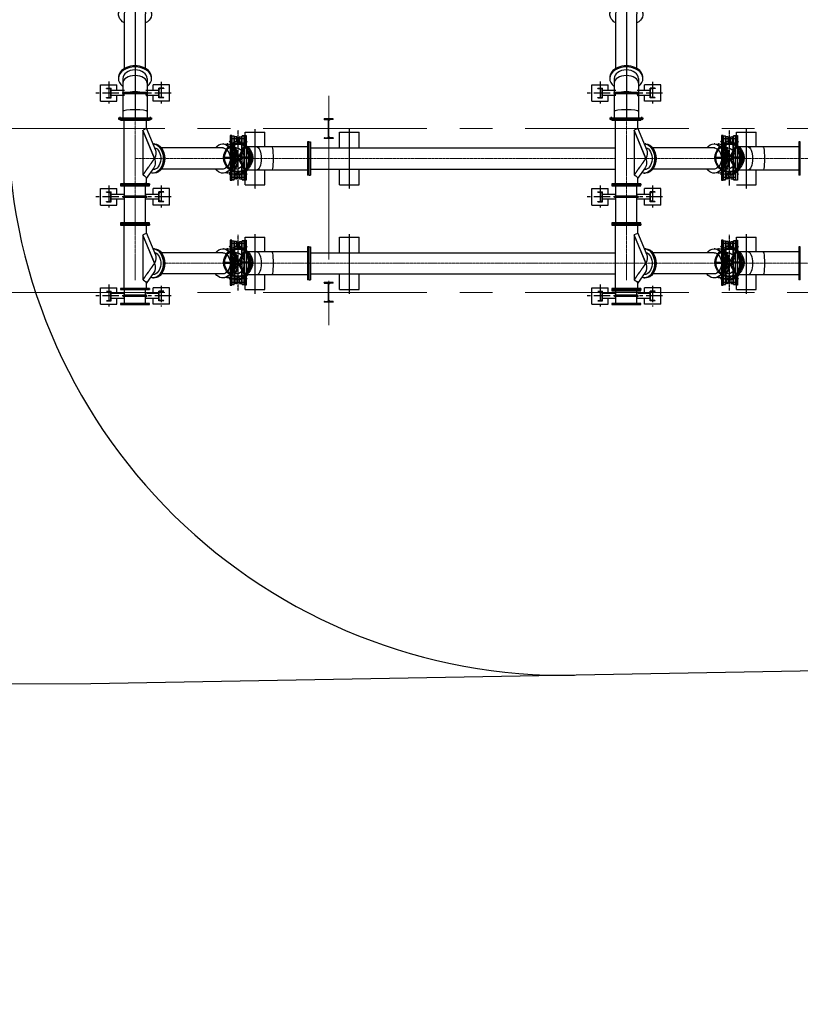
# Model space of a CAD drawing. Header units: inches. Extents: x -4968858 to -265257, y -220693 to 1871410.
# Tile 32 of 225: x -2027479 to -2015563, y 952974 to 968007. Entities that reach past the tile are written whole.
import ezdxf

# ---------------------------------------------------------------- set-up
doc = ezdxf.new("R2010")
doc.units = ezdxf.units.IN
doc.header["$MEASUREMENT"] = 0
for name, pattern in [('CENTER', [2, 1.25, -0.25, 0.25, -0.25]), ('CENTER2', [1.125, 0.75, -0.125, 0.125, -0.125]), ('CL-1', [1.25, 1, -0.125, 0, -0.125]), ('CONTINOUS', [0]), ('XREF1$1$CENTER', [2, 1.25, -0.25, 0.25, -0.25])]:
    doc.linetypes.add(name, pattern=pattern)
for name, color, linetype, lineweight in [('01_ CENTER LINE', 1, 'CENTER2', 0), ('2cen', 1, 'CENTER', 18), ('CENTER', 1, 'CL-1', 13), ('COLUMN', 5, 'Continuous', 25), ('P', 250, 'Continuous', 100)]:
    doc.layers.add(name, color=color, linetype=linetype, lineweight=lineweight)
for name, color, linetype in [('1', 1, 'Continuous'), ('12.BASLPIPE', 96, 'Continuous'), ('4', 6, 'Continuous'), ('7', 1, 'CENTER'), ('CL', 2, 'CENTER2'), ('DWG', 1, 'Continuous'), ('Existing Units', 253, 'Continuous'), ('FUEL OIL TANK rev$0$AUXI STEAM', 40, 'Continuous'), ('HATCH', 9, 'Continuous'), ('PR cols', 7, 'Continuous'), ('PV-5D0', 7, 'Continuous'), ('PV-60A', 7, 'Continuous'), ('XREF1$1$1', 1, 'XREF1$1$CENTER'), ('XREF1$1$BODY', 5, 'Continuous')]:
    doc.layers.add(name, color=color, linetype=linetype)

# ---------------------------------------------------------------- blocks, each defined once
blk = doc.blocks.new('support')
at = {"layer": 'CL', "color": 1, "linetype": 'CENTER', "ltscale": 200}
for p, q in [((-72284, 34153), (-72284, 33821)), ((-71483, 34157), (-71483, 33821)), ((-72436, 33982), (-71272, 33982))]:
    blk.add_line(p, q, dxfattribs=at)
at = {"layer": 'DWG'}
for p, q in [((-72409, 33857), (-72409, 34107)), ((-72409, 34107), (-72159, 34107)), ((-72322, 34056), (-72322, 34057)), ((-72322, 34057), (-72247, 34057)), ((-72317, 34051), (-72261, 34045)), ((-72252, 33928), (-72252, 34035)), ((-72247, 33907), (-72247, 34057)), ((-72247, 34019), (-72046, 34019)), ((-72159, 34019), (-72159, 34107)), ((-72056, 33992), (-71712, 33992)), ((-71722, 34019), (-71521, 34019)), ((-71608, 34019), (-71608, 34107)), ((-71358, 34107), (-71608, 34107)), ((-71521, 33907), (-71521, 34057)), ((-71446, 34057), (-71521, 34057)), ((-71516, 33928), (-71516, 34035)), ((-71450, 34051), (-71507, 34045)), ((-71446, 34056), (-71446, 34057)), ((-71358, 33857), (-71358, 34107)), ((-72409, 33857), (-72159, 33857)), ((-72322, 33908), (-72322, 33907)), ((-72322, 33907), (-72247, 33907)), ((-72317, 33913), (-72261, 33919)), ((-72247, 33944), (-72046, 33944)), ((-72159, 33857), (-72159, 33944)), ((-72056, 33972), (-71712, 33972)), ((-71722, 33944), (-71521, 33944)), ((-71608, 33857), (-71608, 33944)), ((-71358, 33857), (-71608, 33857)), ((-71446, 33907), (-71521, 33907)), ((-71450, 33913), (-71507, 33919)), ((-71446, 33908), (-71446, 33907))]:
    blk.add_line(p, q, dxfattribs=at)
for centre, radius, start, end in [((-72317, 34056), 5, 180, 264), ((-72262, 34035), 10, 0, 84), ((-72056, 33982), 10, 90, 270.1971), ((-71712, 33982), 10, 269.8029, 90), ((-71506, 34035), 10, 96, 180), ((-71451, 34056), 5, 276, 0), ((-72317, 33908), 5, 96, 180), ((-72262, 33928), 10, 276, 0), ((-71506, 33928), 10, 180, 264), ((-71451, 33908), 5, 0, 84)]:
    blk.add_arc(centre, radius, start, end, dxfattribs=at)
blk = doc.blocks.new('A$C73B0327D')
at = {"layer": '1'}
for p, q in [((0, 2035, 0), (0, 2058, 0)), ((505, 2058, 0), (0, 2058, 0)), ((505, 2035, 0), (0, 2035, 0)), ((66, 1558, 0), (66, 2058, 0)), ((439, 1558, 0), (439, 2058, 0)), ((505, 2035, 0), (505, 2058, 0)), ((0, 468, 0), (0, 452, 0)), ((66, 452, 0), (66, -169, 0)), ((439, 452, 0), (439, -169, 0)), ((505, 452, 0), (505, 468, 0)), ((0, -146, 0), (0, -169, 0)), ((0, -146, 0), (505, -146, 0)), ((505, -146, 0), (505, -169, 0)), ((0, -169, 0), (505, -169, 0))]:
    blk.add_line(p, q, dxfattribs=at)
at = {"layer": '1', "extrusion": (0, 0, -1)}
for centre, major_axis, ratio, start_param, end_param in [((252, 1939, 0), (186, 0), 0.131652, 3.141593, 6.283185), ((252, 1710, 0), (186, 0), 0.385986, 3.141593, 6.283185), ((252, 1438, 0), (-253, 0), 0.707107, -0.874751, 4.016343), ((252, 1421, 0), (-252, 0), 0.707107, 0.04556, 3.096032), ((252, 1505, 0), (-187, 0), 0.614014, 0.987766, 2.153826)]:
    blk.add_ellipse(centre, major_axis=major_axis, ratio=ratio, start_param=start_param, end_param=end_param, dxfattribs=at)
at = {"layer": '1'}
for centre, major_axis, ratio, start_param, end_param in [((252, 452, 0), (-253, 0), 0.707107, 2.401808, 7.02297), ((252, 468, 0), (-253, 0), 0.707107, 3.096032, 6.328746), ((252, 452, 0), (-186, 0), 0.707107, 3.141593, 6.283185), ((252, 384, 0), (-186, 0), 0.614014, 3.141593, 6.283185), ((252, 179, 0), (-186, 0), 0.385986, 3.141593, 6.283185), ((252, -50, 0), (-186, 0), 0.131652, 3.141593, 6.283185)]:
    blk.add_ellipse(centre, major_axis=major_axis, ratio=ratio, start_param=start_param, end_param=end_param, dxfattribs=at)
at = {"layer": '12.BASLPIPE'}
for p, q in [((91, 605, 0), (91, 1438, 0)), ((414, 605, 0), (414, 1438, 0))]:
    blk.add_line(p, q, dxfattribs=at)
blk.add_open_spline([(91, 1438, 0), (91, 1443, 0), (91, 1448, 0), (93, 1458, 0), (95, 1463, 0), (100, 1473, 0), (103, 1478, 0), (110, 1488, 0), (114, 1493, 0), (123, 1502, 0), (129, 1506, 0), (140, 1515, 0), (147, 1519, 0), (160, 1526, 0), (168, 1529, 0), (183, 1535, 0), (191, 1537, 0), (208, 1541, 0), (216, 1542, 0), (234, 1544, 0), (243, 1545, 0), (260, 1545, 0), (269, 1544, 0), (287, 1543, 0), (295, 1541, 0), (312, 1537, 0), (320, 1535, 0), (335, 1530, 0), (343, 1527, 0), (357, 1520, 0), (363, 1516, 0), (375, 1507, 0), (380, 1503, 0), (390, 1494, 0), (394, 1489, 0), (402, 1479, 0), (405, 1474, 0), (409, 1464, 0), (411, 1459, 0), (414, 1449, 0), (414, 1444, 0), (414, 1438, 0), (414, 1438, 0), (414, 1438, 0)], degree=3, knots=[0, 0, 0, 0, 0.156458, 0.156458, 0.312915, 0.312915, 0.469373, 0.469373, 0.625831, 0.625831, 0.782288, 0.782288, 0.938746, 0.938746, 1.095204, 1.095204, 1.251661, 1.251661, 1.408119, 1.408119, 1.564577, 1.564577, 1.721034, 1.721034, 1.877492, 1.877492, 2.03395, 2.03395, 2.190407, 2.190407, 2.346865, 2.346865, 2.503323, 2.503323, 2.65978, 2.65978, 2.816238, 2.816238, 2.972696, 2.972696, 3.129153, 3.129153, 3.141593, 3.141593, 3.141593, 3.141593], dxfattribs=at)
at = {"layer": '7'}
for p, q in [((22, 2024, 0), (22, 2070, 0)), ((482, 2024, 0), (482, 2070, 0)), ((252, 1877, 0), (252, -169, 0)), ((22, -134, 0), (22, -181, 0)), ((482, -134, 0), (482, -181, 0))]:
    blk.add_line(p, q, dxfattribs=at)
blk = doc.blocks.new('KGV_PLAN')
at = {"layer": '1', "linetype": 'Continuous'}
for p, q in [((-5, 132), (-5, 34)), ((5, 132), (5, 34)), ((-117, 62), (-32, 12)), ((-112, 70), (-27, 21)), ((112, 70), (27, 21)), ((117, 62), (32, 12)), ((-117, -62), (-32, -12)), ((-112, -70), (-27, -21)), ((-5, -132), (-5, -34)), ((5, -132), (5, -34)), ((112, -70), (27, -21)), ((117, -62), (32, -12))]:
    blk.add_line(p, q, dxfattribs=at)
at = {"layer": '1'}
for p, q in [((223, 61, 0), (-223, 61, 0)), ((-223, 61, 0), (-223, 41, 0)), ((223, 61, 0), (-223, 61, 0)), ((-223, 41, 0), (-223, 61, 0)), ((223, 41, 0), (-223, 41, 0)), ((223, 41, 0), (-223, 41, 0)), ((223, 61, 0), (223, 41, 0)), ((223, 41, 0), (223, 61, 0)), ((223, -41, 0), (-223, -41, 0)), ((223, -41, 0), (-223, -41, 0)), ((-223, -61, 0), (-223, -41, 0)), ((223, -61, 0), (-223, -61, 0)), ((223, -61, 0), (-223, -61, 0)), ((223, -61, 0), (223, -41, 0)), ((223, -41, 0), (223, -61, 0))]:
    blk.add_line(p, q, dxfattribs=at)
at = {"layer": '1', "linetype": 'Continuous'}
for radius in [148, 138, 30, 20]:
    blk.add_circle((0, 0), radius, dxfattribs=at)
for centre, start, end in [((-10, 132), 0, 94.3283), ((10, 132), 85.6717, 180), ((-119, 57), 60, 154.3283), ((-109, 75), 145.6717, 240), ((-34, 8), 346.6015, 60), ((-24, 25), 240, 313.3985), ((-10, 34), 286.6015, 0), ((10, 34), 180, 253.3985), ((24, 25), 226.6015, 300), ((34, 8), 120, 193.3985), ((109, 75), 300, 34.3283), ((119, 57), 25.6717, 120), ((-119, -57), 205.6717, 300), ((-109, -75), 120, 214.3283), ((-34, -8), 300, 13.3985), ((-24, -25), 46.6015, 120), ((-10, -34), 0, 73.3985), ((10, -34), 106.6015, 180), ((24, -25), 60, 133.3985), ((34, -8), 166.6015, 240), ((109, -75), 325.6717, 60), ((119, -57), 240, 334.3283), ((-10, -132), 265.6717, 0), ((10, -132), 180, 274.3283)]:
    blk.add_arc(centre, 5, start, end, dxfattribs=at)
at = {"layer": 'XREF1$1$1'}
for p, q in [((283, 0, 0), (-283, 0, 0)), ((-198, -53, 0), (-198, 50, 0)), ((198, -53, 0), (198, 50, 0))]:
    blk.add_line(p, q, dxfattribs=at)
at = {"layer": 'XREF1$1$BODY'}
for p, q in [((-214, 17, 0), (-214, 32, 0)), ((-163, 35, 0), (-210, 35, 0)), ((-163, 35, 0), (-210, 35, 0)), ((-163, 13, 0), (-210, 13, 0)), ((0, 38, 0), (-163, 38, 0)), ((-163, 13, 0), (-163, 38, 0)), ((-163, 13, 0), (-150, 10, 0)), ((-145, -3, 0), (-145, 3, 0)), ((0, 38, 0), (127, 38, 0)), ((75, 38, 0), (37, 38, 0)), ((200, 38, 0), (73, 38, 0)), ((145, -3, 0), (145, 3, 0)), ((163, 13, 0), (150, 10, 0)), ((162, 38, 0), (163, 38, 0)), ((163, 13, 0), (163, 38, 0)), ((163, 35, 0), (210, 35, 0)), ((163, 35, 0), (163, 35, 0)), ((163, 13, 0), (210, 13, 0)), ((214, 17, 0), (214, 32, 0)), ((-214, -17, 0), (-214, -32, 0)), ((-163, -13, 0), (-210, -13, 0)), ((-163, -35, 0), (-210, -35, 0)), ((-163, -13, 0), (-150, -10, 0)), ((-163, -13, 0), (-163, -38, 0)), ((-163, -38, 0), (127, -38, 0)), ((75, -38, 0), (37, -38, 0)), ((200, -38, 0), (73, -38, 0)), ((125, -38, 0), (163, -38, 0)), ((163, -13, 0), (150, -10, 0)), ((163, -13, 0), (210, -13, 0)), ((163, -13, 0), (163, -38, 0)), ((163, -35, 0), (210, -35, 0)), ((214, -17, 0), (214, -32, 0))]:
    blk.add_line(p, q, dxfattribs=at)
for centre, radius, start, end in [((-210, 32, 0), 3.5, 90, 180), ((-210, 17, 0), 3.5, 180, 270), ((-152, 3, 0), 7.01, 0, 75), ((152, 3, 0), 7.01, 105, 180), ((210, 32, 0), 3.5, 0, 90), ((210, 17, 0), 3.5, 270, 0), ((-210, -17, 0), 3.5, 90, 180), ((-210, -32, 0), 3.5, 180, 270), ((-152, -3, 0), 7.01, 285, 0), ((152, -3, 0), 7.01, 180, 255), ((210, -17, 0), 3.5, 0, 90), ((210, -32, 0), 3.5, 270, 0)]:
    blk.add_arc(centre, radius, start, end, dxfattribs=at)
blk = doc.blocks.new('A$C1F1B71E3')
for points in [[(45957.6, 6567.3), (45957.6, 6552.3), (45942.6, 6552.3)], [(46197.6, 6567.3), (46197.6, 6552.3), (46212.6, 6552.3)], [(53457.6, 6567.3), (53457.6, 6552.3), (53442.6, 6552.3)], [(53697.6, 6567.3), (53697.6, 6552.3), (53712.6, 6552.3)], [(45957.6, 6051.6), (45957.6, 6066.6), (45942.6, 6066.6)], [(46197.6, 6051.6), (46197.6, 6066.6), (46212.6, 6066.6)], [(53457.6, 6051.6), (53457.6, 6066.6), (53442.6, 6066.6)], [(53697.6, 6051.6), (53697.6, 6066.6), (53712.6, 6066.6)], [(45957.6, 4967.3), (45957.6, 4952.3), (45942.6, 4952.3)], [(46197.6, 4967.3), (46197.6, 4952.3), (46212.6, 4952.3)], [(53457.6, 4967.3), (53457.6, 4952.3), (53442.6, 4952.3)], [(53697.6, 4967.3), (53697.6, 4952.3), (53712.6, 4952.3)], [(45957.6, 4451.6), (45957.6, 4466.6), (45942.6, 4466.6)], [(46197.6, 4451.6), (46197.6, 4466.6), (46212.6, 4466.6)], [(53457.6, 4451.6), (53457.6, 4466.6), (53442.6, 4466.6)], [(53697.6, 4451.6), (53697.6, 4466.6), (53712.6, 4466.6)]]:
    blk.add_hatch(color=256).paths.add_polyline_path(points)
for p, q in [((45942.6, 6552.3), (45957.6, 6567.3)), ((45957.6, 6552.3), (45942.6, 6552.3)), ((46212.6, 6552.3), (46197.6, 6567.3)), ((46197.6, 6552.3), (46212.6, 6552.3)), ((53442.6, 6552.3), (53457.6, 6567.3)), ((53457.6, 6552.3), (53442.6, 6552.3)), ((53712.6, 6552.3), (53697.6, 6567.3)), ((53697.6, 6552.3), (53712.6, 6552.3)), ((45957.6, 6066.6), (45942.6, 6066.6)), ((45942.6, 6066.6), (45957.6, 6051.6)), ((46197.6, 6066.6), (46212.6, 6066.6)), ((46212.6, 6066.6), (46197.6, 6051.6)), ((53457.6, 6066.6), (53442.6, 6066.6)), ((53442.6, 6066.6), (53457.6, 6051.6)), ((53697.6, 6066.6), (53712.6, 6066.6)), ((53712.6, 6066.6), (53697.6, 6051.6)), ((45942.6, 4952.3), (45957.6, 4967.3)), ((46212.6, 4952.3), (46197.6, 4967.3)), ((53442.6, 4952.3), (53457.6, 4967.3)), ((53712.6, 4952.3), (53697.6, 4967.3)), ((45957.6, 4952.3), (45942.6, 4952.3)), ((46197.6, 4952.3), (46212.6, 4952.3)), ((53457.6, 4952.3), (53442.6, 4952.3)), ((53697.6, 4952.3), (53712.6, 4952.3)), ((45957.6, 4466.6), (45942.6, 4466.6)), ((45942.6, 4466.6), (45957.6, 4451.6)), ((46197.6, 4466.6), (46212.6, 4466.6)), ((46212.6, 4466.6), (46197.6, 4451.6)), ((53457.6, 4466.6), (53442.6, 4466.6)), ((53442.6, 4466.6), (53457.6, 4451.6)), ((53697.6, 4466.6), (53712.6, 4466.6)), ((53712.6, 4466.6), (53697.6, 4451.6))]:
    blk.add_line(p, q)
at = {"layer": '01_ CENTER LINE', "ltscale": 25}
for p, q in [((44499.7, 6298.5), (51828.2, 6298.5)), ((51999.8, 6298.5), (66188.9, 6298.5)), ((44956.6, 4698.5), (66063.6, 4698.5))]:
    blk.add_line(p, q, dxfattribs=at)
at = {"layer": '1'}
for p, q in [((45920.5, 6521), (45909.9, 6521)), ((46052.7, 6551), (46069, 6551)), ((46087.3, 6551), (46071.1, 6551)), ((46360.1, 6476.3), (46214.1, 6476.3)), ((46589, 6476.3), (46360.1, 6476.3)), ((47134.5, 6476.3), (46589, 6476.3)), ((47134.5, 6551), (47134.5, 6046)), ((47157.5, 6551), (47134.5, 6551)), ((47157.5, 6046), (47157.5, 6551)), ((53420.5, 6521), (53409.9, 6521)), ((53552.7, 6551), (53569, 6551)), ((53587.3, 6551), (53571.1, 6551)), ((53860.1, 6476.3), (53714.1, 6476.3)), ((54089, 6476.3), (53860.1, 6476.3)), ((54634.5, 6476.3), (54089, 6476.3)), ((54634.5, 6551), (54634.5, 6046)), ((54657.5, 6551), (54634.5, 6551)), ((54657.5, 6046), (54657.5, 6551)), ((46052.7, 6460.4), (46028.3, 6460.4)), ((53552.7, 6460.4), (53528.3, 6460.4)), ((45920.5, 6076), (45909.9, 6076)), ((46052.7, 6136.5), (46028.3, 6136.5)), ((46360.1, 6120.7), (46214.1, 6120.7)), ((46589, 6120.7), (46360.1, 6120.7)), ((47134.5, 6120.7), (46589, 6120.7)), ((47157.5, 6046), (47134.5, 6046)), ((53420.5, 6076), (53409.9, 6076)), ((53552.7, 6136.5), (53528.3, 6136.5)), ((53860.1, 6120.7), (53714.1, 6120.7)), ((54089, 6120.7), (53860.1, 6120.7)), ((54634.5, 6120.7), (54089, 6120.7)), ((54657.5, 6046), (54634.5, 6046)), ((45920.5, 4921), (45909.9, 4921)), ((46052.7, 4860.4), (46028.3, 4860.4)), ((46052.7, 4951), (46069, 4951)), ((46087.3, 4951), (46071.1, 4951)), ((46360.1, 4876.3), (46214.1, 4876.3)), ((46589, 4876.3), (46360.1, 4876.3)), ((47134.5, 4876.3), (46589, 4876.3)), ((47134.5, 4951), (47134.5, 4446)), ((47157.5, 4951), (47134.5, 4951)), ((47157.5, 4446), (47157.5, 4951)), ((53420.5, 4921), (53409.9, 4921)), ((53552.7, 4860.4), (53528.3, 4860.4)), ((53552.7, 4951), (53569, 4951)), ((53587.3, 4951), (53571.1, 4951)), ((53860.1, 4876.3), (53714.1, 4876.3)), ((54089, 4876.3), (53860.1, 4876.3)), ((54634.5, 4876.3), (54089, 4876.3)), ((54634.5, 4951), (54634.5, 4446)), ((54657.5, 4951), (54634.5, 4951)), ((54657.5, 4446), (54657.5, 4951)), ((46052.7, 4536.5), (46028.3, 4536.5)), ((46360.1, 4520.7), (46214.1, 4520.7)), ((46589, 4520.7), (46360.1, 4520.7)), ((47134.5, 4520.7), (46589, 4520.7)), ((53552.7, 4536.5), (53528.3, 4536.5)), ((53860.1, 4520.7), (53714.1, 4520.7)), ((54089, 4520.7), (53860.1, 4520.7)), ((54634.5, 4520.7), (54089, 4520.7)), ((45920.5, 4476), (45909.9, 4476)), ((47157.5, 4446), (47134.5, 4446)), ((53420.5, 4476), (53409.9, 4476)), ((54657.5, 4446), (54634.5, 4446))]:
    blk.add_line(p, q, dxfattribs=at)
at = {"layer": '1', "extrusion": (0, 0, -1)}
for centre, major_axis, ratio, start_param, end_param in [((45909.9, 6298.5), (0, 222.5), 0.7071068, 6.0978566, 6.2831853), ((45909.9, 6298.5), (0, 222.5), 0.7071068, 0, 3.3269214), ((45920.5, 6298.5), (0, 222.5), 0.7071068, 0, 3.1415927), ((46052.7, 6298.5), (0, 252.5), 0.7071068, 5.7349354, 6.2831853), ((46052.7, 6298.5), (0, 252.5), 0.7071068, 0, 3.6898426), ((46069, 6298.5), (0, 252.5), 0.7071068, 0, 3.1415927), ((46071.1, 6298.5), (0, -252.5), 0.7071068, 3.135652, 6.2831853), ((46087.3, 6298.5), (0, -252.5), 0.7071068, 3.1415927, 6.2831853), ((46360.1, 6298.5), (0, -177.8), 0.3859856, 3.1415927, 6.2831853), ((46589, 6298.5), (0, 177.8), 0.1316525, 0, 3.1415927), ((53409.9, 6298.5), (0, 222.5), 0.7071068, 6.0978566, 6.2831853), ((53409.9, 6298.5), (0, 222.5), 0.7071068, 0, 3.3269214), ((53420.5, 6298.5), (0, 222.5), 0.7071068, 0, 3.1415927), ((53552.7, 6298.5), (0, 252.5), 0.7071068, 5.7349354, 6.2831853), ((53552.7, 6298.5), (0, 252.5), 0.7071068, 0, 3.6898426), ((53569, 6298.5), (0, 252.5), 0.7071068, 0, 3.1415927), ((53571.1, 6298.5), (0, -252.5), 0.7071068, 3.135652, 6.2831853), ((53587.3, 6298.5), (0, -252.5), 0.7071068, 3.1415927, 6.2831853), ((53860.1, 6298.5), (0, -177.8), 0.3859856, 3.1415927, 6.2831853), ((54089, 6298.5), (0, 177.8), 0.1316525, 0, 3.1415927), ((46052.7, 6298.5), (0, -161.9), 0.7071068, 3.1415927, 6.2831853), ((53552.7, 6298.5), (0, -161.9), 0.7071068, 3.1415927, 6.2831853), ((45909.9, 4698.5), (0, 222.5), 0.7071068, 6.0978566, 6.2831853), ((45909.9, 4698.5), (0, 222.5), 0.7071068, 0, 3.3269214), ((45920.5, 4698.5), (0, 222.5), 0.7071068, 0, 3.1415927), ((46052.7, 4698.5), (0, 252.5), 0.7071068, 5.7349354, 6.2831853), ((46052.7, 4698.5), (0, 252.5), 0.7071068, 0, 3.6898426), ((46052.7, 4698.5), (0, -161.9), 0.7071068, 3.1415927, 6.2831853), ((46069, 4698.5), (0, 252.5), 0.7071068, 0, 3.1415927), ((46071.1, 4698.5), (0, -252.5), 0.7071068, 3.135652, 6.2831853), ((46087.3, 4698.5), (0, -252.5), 0.7071068, 3.1415927, 6.2831853), ((46360.1, 4698.5), (0, -177.8), 0.3859856, 3.1415927, 6.2831853), ((46589, 4698.5), (0, 177.8), 0.1316525, 0, 3.1415927), ((53409.9, 4698.5), (0, 222.5), 0.7071068, 6.0978566, 6.2831853), ((53409.9, 4698.5), (0, 222.5), 0.7071068, 0, 3.3269214), ((53420.5, 4698.5), (0, 222.5), 0.7071068, 0, 3.1415927), ((53552.7, 4698.5), (0, 252.5), 0.7071068, 5.7349354, 6.2831853), ((53552.7, 4698.5), (0, 252.5), 0.7071068, 0, 3.6898426), ((53552.7, 4698.5), (0, -161.9), 0.7071068, 3.1415927, 6.2831853), ((53569, 4698.5), (0, 252.5), 0.7071068, 0, 3.1415927), ((53571.1, 4698.5), (0, -252.5), 0.7071068, 3.135652, 6.2831853), ((53587.3, 4698.5), (0, -252.5), 0.7071068, 3.1415927, 6.2831853), ((53860.1, 4698.5), (0, -177.8), 0.3859856, 3.1415927, 6.2831853), ((54089, 4698.5), (0, 177.8), 0.1316525, 0, 3.1415927)]:
    blk.add_ellipse(centre, major_axis=major_axis, ratio=ratio, start_param=start_param, end_param=end_param, dxfattribs=at)
at = {"layer": '12.BASLPIPE'}
for p, q in [((45851.9, 6521), (45841.3, 6521)), ((47160.5, 6046), (47160.5, 6551)), ((47160.5, 6551), (47183.5, 6551)), ((47183.5, 6551), (47183.5, 6046)), ((53351.9, 6521), (53341.3, 6521)), ((45851.9, 6460.4), (44907.1, 6460.4)), ((47183.5, 6460.4), (51828.2, 6460.4)), ((53351.9, 6460.4), (52407.1, 6460.4)), ((45851.9, 6136.5), (44907.1, 6136.5)), ((45851.9, 6076), (45841.3, 6076)), ((47160.5, 6046), (47183.5, 6046)), ((47183.5, 6136.5), (51828.2, 6136.5)), ((53351.9, 6136.5), (52407.1, 6136.5)), ((53351.9, 6076), (53341.3, 6076)), ((44341.7, 5316.5), (44341.7, 5925.5)), ((44665.6, 5316.5), (44665.6, 5925.5)), ((51841.7, 5316.5), (51841.7, 5895.5)), ((52165.6, 5316.5), (52165.6, 5895.5)), ((45841.3, 4860.4), (44907.1, 4860.4)), ((45851.9, 4921), (45841.3, 4921)), ((47160.5, 4446), (47160.5, 4951)), ((47160.5, 4951), (47183.5, 4951)), ((47183.5, 4951), (47183.5, 4446)), ((47183.5, 4860.4), (51832.2, 4860.4)), ((53341.3, 4860.4), (52407.1, 4860.4)), ((53351.9, 4921), (53341.3, 4921)), ((45841.3, 4536.5), (44907.1, 4536.5)), ((47183.5, 4536.5), (51832.2, 4536.5)), ((53341.3, 4536.5), (52407.1, 4536.5)), ((45851.9, 4476), (45841.3, 4476)), ((47160.5, 4446), (47183.5, 4446)), ((53351.9, 4476), (53341.3, 4476)), ((44341.7, 4083.3), (44341.7, 4298.5)), ((44665.6, 4083.3), (44665.6, 4298.5)), ((51841.7, 4083.3), (51841.7, 4298.5)), ((52165.6, 4083.3), (52165.6, 4298.5))]:
    blk.add_line(p, q, dxfattribs=at)
for points in [[(45957.6, 6652.4), (45957.6, 5966.6), (45981.6, 5966.6), (45981.6, 6652.4)], [(46197.6, 6652.4), (46197.6, 5966.6), (46173.6, 5966.6), (46173.6, 6652.4)], [(53457.6, 6652.4), (53457.6, 5966.6), (53481.6, 5966.6), (53481.6, 6652.4)], [(53697.6, 6652.4), (53697.6, 5966.6), (53673.6, 5966.6), (53673.6, 6652.4)], [(44281.2, 5880.5), (44726.2, 5880.5), (44726.2, 5895.5), (44281.2, 5895.5)], [(51781.2, 5880.5), (52226.2, 5880.5), (52226.2, 5895.5), (51781.2, 5895.5)], [(44281.2, 5301.5), (44726.2, 5301.5), (44726.2, 5316.5), (44281.2, 5316.5)], [(51781.2, 5301.5), (52226.2, 5301.5), (52226.2, 5316.5), (51781.2, 5316.5)], [(45957.6, 5052.4), (45957.6, 4366.6), (45981.6, 4366.6), (45981.6, 5052.4)], [(46197.6, 5052.4), (46197.6, 4366.6), (46173.6, 4366.6), (46173.6, 5052.4)], [(53457.6, 5052.4), (53457.6, 4366.6), (53481.6, 4366.6), (53481.6, 5052.4)], [(53697.6, 5052.4), (53697.6, 4366.6), (53673.6, 4366.6), (53673.6, 5052.4)], [(51781.2, 4280.5), (52226.2, 4280.5), (52226.2, 4295.5), (51781.2, 4295.5)], [(44281.2, 4068.3), (44726.2, 4068.3), (44726.2, 4083.3), (44281.2, 4083.3)], [(51781.2, 4068.3), (52226.2, 4068.3), (52226.2, 4083.3), (51781.2, 4083.3)]]:
    blk.add_lwpolyline(points, close=True, dxfattribs=at)
at = {"layer": '12.BASLPIPE', "extrusion": (0, 0, -1)}
for centre, major_axis, start_param, end_param in [((44788.6, 6298.5), (0, -222.5), 3.1415927, 6.2899269), ((44799.2, 6298.5), (0, -222.5), 3.1415927, 6.2831853), ((45841.3, 6298.5), (0, 222.5), 5.5275925, 6.2831853), ((45841.3, 6298.5), (0, 222.5), 0, 3.8971855), ((45851.9, 6298.5), (0, 222.5), 0, 3.1415927), ((52288.6, 6298.5), (0, -222.5), 3.1415927, 6.2899269), ((52299.2, 6298.5), (0, -222.5), 3.1415927, 6.2831853), ((53341.3, 6298.5), (0, 222.5), 5.5275925, 6.2831853), ((53341.3, 6298.5), (0, 222.5), 0, 3.8971855), ((53351.9, 6298.5), (0, 222.5), 0, 3.1415927), ((45841.3, 6298.5), (0, -161.9), 3.1415927, 6.2831853), ((53341.3, 6298.5), (0, -161.9), 3.1415927, 6.2831853), ((44788.6, 4698.5), (0, -222.5), 3.1415927, 6.2899269), ((44799.2, 4698.5), (0, -222.5), 3.1415927, 6.2831853), ((45841.3, 4698.5), (0, 222.5), 5.5275925, 6.2831853), ((45841.3, 4698.5), (0, 222.5), 0, 3.8971855), ((45841.3, 4698.5), (0, -161.9), 3.1415927, 6.2831853), ((45851.9, 4698.5), (0, 222.5), 0, 3.1415927), ((52288.6, 4698.5), (0, -222.5), 3.1415927, 6.2899269), ((52299.2, 4698.5), (0, -222.5), 3.1415927, 6.2831853), ((53341.3, 4698.5), (0, 222.5), 5.5275925, 6.2831853), ((53341.3, 4698.5), (0, 222.5), 0, 3.8971855), ((53341.3, 4698.5), (0, -161.9), 3.1415927, 6.2831853), ((53351.9, 4698.5), (0, 222.5), 0, 3.1415927)]:
    blk.add_ellipse(centre, major_axis=major_axis, ratio=0.7071068, start_param=start_param, end_param=end_param, dxfattribs=at)
at = {"layer": '4'}
for p, q in [((46184.7, 6698.5), (46484.7, 6698.5)), ((46184.7, 6510.2), (46184.7, 6698.5)), ((46484.7, 6476.3), (46484.7, 6698.5)), ((47624.7, 6698.5), (47924.7, 6698.5)), ((47624.7, 6460.4), (47624.7, 6698.5)), ((47924.7, 6460.4), (47924.7, 6698.5)), ((53684.7, 6698.5), (53984.7, 6698.5)), ((53684.7, 6510.2), (53684.7, 6698.5)), ((53984.7, 6476.3), (53984.7, 6698.5)), ((46184.7, 5898.5), (46184.7, 6086.8)), ((46484.7, 5898.5), (46484.7, 6120.7)), ((47624.7, 5898.5), (47624.7, 6136.5)), ((47924.7, 5898.5), (47924.7, 6136.5)), ((53984.7, 5898.5), (53984.7, 6120.7)), ((46184.7, 5898.5), (46484.7, 5898.5)), ((47624.7, 5898.5), (47924.7, 5898.5)), ((53684.7, 5898.5), (53984.7, 5898.5)), ((46184.7, 5098.5), (46484.7, 5098.5)), ((46184.7, 4910.2), (46184.7, 5098.5)), ((46484.7, 4876.3), (46484.7, 5098.5)), ((47624.7, 5098.5), (47924.7, 5098.5)), ((47624.7, 4860.4), (47624.7, 5098.5)), ((47924.7, 4860.4), (47924.7, 5098.5)), ((53684.7, 5098.5), (53984.7, 5098.5)), ((53684.7, 4910.2), (53684.7, 5098.5)), ((53984.7, 4876.3), (53984.7, 5098.5)), ((46484.7, 4298.5), (46484.7, 4520.7)), ((47624.7, 4298.5), (47624.7, 4536.5)), ((47924.7, 4298.5), (47924.7, 4536.5)), ((53984.7, 4298.5), (53984.7, 4520.7)), ((46184.7, 4298.5), (46184.7, 4486.8)), ((53684.7, 4298.5), (53684.7, 4486.8)), ((46184.7, 4298.5), (46484.7, 4298.5)), ((47624.7, 4298.5), (47924.7, 4298.5)), ((53684.7, 4298.5), (53984.7, 4298.5))]:
    blk.add_line(p, q, dxfattribs=at)
at = {"layer": '7'}
for p, q in [((46334.7, 5834.6), (46334.7, 6745.4)), ((47774.7, 5834.6), (47774.7, 6745.4)), ((53834.7, 5834.6), (53834.7, 6745.4)), ((46334.7, 4234.6), (46334.7, 5145.4)), ((47774.7, 4234.6), (47774.7, 5145.4)), ((53834.7, 4234.6), (53834.7, 5145.4))]:
    blk.add_line(p, q, dxfattribs=at)
at = {"layer": 'CENTER'}
for p, q in [((44503.7, 4443.5), (44503.7, 10460.7)), ((52003.7, 4443.5), (52003.7, 10460.7))]:
    blk.add_line(p, q, dxfattribs=at)
at = {"layer": 'CL', "color": 1, "linetype": 'CENTER', "ltscale": 200}
for p, q in [((44102.8, 4375.4), (44102.8, 4039.3)), ((51602.8, 4375.4), (51602.8, 4039.3)), ((44903.7, 4357.2), (44903.7, 4039.3)), ((52403.7, 4357.2), (52403.7, 4039.3)), ((45055.4, 4200), (43891.3, 4200)), ((52555.4, 4200), (51391.3, 4200))]:
    blk.add_line(p, q, dxfattribs=at)
at = {"layer": 'DWG'}
for p, q in [((43977.8, 4325), (44227.8, 4325)), ((43977.8, 4075), (43977.8, 4325)), ((44065.3, 4275), (44140.3, 4275)), ((44069.7, 4269.2), (44125.9, 4263.3)), ((44134.9, 4146.7), (44134.9, 4253.4)), ((44140.3, 4125), (44140.3, 4275)), ((44332.2, 4237.5), (44140.3, 4237.5)), ((44227.8, 4237.5), (44227.8, 4325)), ((44675.2, 4210), (44331.3, 4210)), ((44866.2, 4237.5), (44680.8, 4237.5)), ((44778.7, 4237.5), (44778.7, 4325)), ((45028.7, 4325), (44778.7, 4325)), ((44866.2, 4125), (44866.2, 4275)), ((44941.2, 4275), (44866.2, 4275)), ((44871.6, 4146.7), (44871.6, 4253.4)), ((44936.7, 4269.2), (44880.5, 4263.3)), ((44941.2, 4274.2), (44941.2, 4275)), ((45028.7, 4075), (45028.7, 4325)), ((51477.8, 4325), (51727.8, 4325)), ((51477.8, 4075), (51477.8, 4325)), ((51565.3, 4275), (51640.3, 4275)), ((51569.7, 4269.2), (51625.9, 4263.3)), ((51634.9, 4146.7), (51634.9, 4253.4)), ((51640.3, 4125), (51640.3, 4275)), ((51832.2, 4237.5), (51640.3, 4237.5)), ((51727.8, 4237.5), (51727.8, 4325)), ((52175.2, 4210), (51831.3, 4210)), ((52366.2, 4237.5), (52180.8, 4237.5)), ((52278.7, 4237.5), (52278.7, 4325)), ((52528.7, 4325), (52278.7, 4325)), ((52366.2, 4125), (52366.2, 4275)), ((52441.2, 4275), (52366.2, 4275)), ((52371.6, 4146.7), (52371.6, 4253.4)), ((52436.7, 4269.2), (52380.5, 4263.3)), ((52441.2, 4274.2), (52441.2, 4275)), ((52528.7, 4075), (52528.7, 4325)), ((43977.8, 4075), (44227.8, 4075)), ((44065.3, 4125), (44140.3, 4125)), ((44069.7, 4130.8), (44125.9, 4136.7)), ((44332.2, 4162.5), (44140.3, 4162.5)), ((44227.8, 4075), (44227.8, 4162.5)), ((44675.1, 4190), (44331.3, 4190)), ((44866.2, 4162.5), (44675.2, 4162.5)), ((44778.7, 4075), (44778.7, 4162.5)), ((45028.7, 4075), (44778.7, 4075)), ((44941.2, 4125), (44866.2, 4125)), ((44936.7, 4130.8), (44880.5, 4136.7)), ((44941.2, 4125.9), (44941.2, 4125)), ((51477.8, 4075), (51727.8, 4075)), ((51565.3, 4125), (51640.3, 4125)), ((51569.7, 4130.8), (51625.9, 4136.7)), ((51832.2, 4162.5), (51640.3, 4162.5)), ((51727.8, 4075), (51727.8, 4162.5)), ((52175.1, 4190), (51831.3, 4190)), ((52366.2, 4162.5), (52175.2, 4162.5)), ((52278.7, 4075), (52278.7, 4162.5)), ((52528.7, 4075), (52278.7, 4075)), ((52441.2, 4125), (52366.2, 4125)), ((52436.7, 4130.8), (52380.5, 4136.7)), ((52441.2, 4125.9), (52441.2, 4125))]:
    blk.add_line(p, q, dxfattribs=at)
for centre, radius, start, end in [((44124.9, 4253.4), 10, 0, 84), ((44331.3, 4200), 10, 90, 270.19707), ((44675.2, 4200), 10, 269.80293, 90), ((44881.6, 4253.4), 10, 96, 180), ((44936.2, 4274.2), 5, 276, 0), ((51624.9, 4253.4), 10, 0, 84), ((51831.3, 4200), 10, 90, 270.19707), ((52175.2, 4200), 10, 269.80293, 90), ((52381.6, 4253.4), 10, 96, 180), ((52436.2, 4274.2), 5, 276, 0), ((44124.9, 4146.7), 10, 276, 0), ((44881.6, 4146.7), 10, 180, 264), ((44936.2, 4125.9), 5, 0, 84), ((51624.9, 4146.7), 10, 276, 0), ((52381.6, 4146.7), 10, 180, 264), ((52436.2, 4125.9), 5, 0, 84)]:
    blk.add_arc(centre, radius, start, end, dxfattribs=at)
at = {"layer": 'PV-5D0'}
for p, q in [((46052.7, 6046), (46069, 6046)), ((46087.3, 6046), (46071.1, 6046)), ((53552.7, 6046), (53569, 6046)), ((53587.3, 6046), (53571.1, 6046)), ((46052.7, 4446), (46069, 4446)), ((46087.3, 4446), (46071.1, 4446)), ((53552.7, 4446), (53569, 4446)), ((53587.3, 4446), (53571.1, 4446))]:
    blk.add_line(p, q, dxfattribs=at)
at = {"layer": 'PV-5D0', "extrusion": (0, 0, -1)}
for centre in [(46071.1, 6298.5), (53571.1, 6298.5), (46071.1, 4698.5), (53571.1, 4698.5)]:
    blk.add_ellipse(centre, major_axis=(0, -252.5), ratio=0.7071068, start_param=0, end_param=0.0059406, dxfattribs=at)
at = {"layer": 'PV-60A'}
for p, q in [((44726.2, 6898.5), (44281.2, 6898.5)), ((44281.2, 6898.5), (44281.2, 6883.5)), ((44281.2, 6883.5), (44726.2, 6883.5)), ((44332.2, 6883.5), (44332.2, 5913.5)), ((44675.2, 6883.5), (44675.2, 6765.7)), ((44675.2, 6766.9), (44813.5, 6428.1)), ((44726.2, 6898.5), (44726.2, 6883.5)), ((52226.2, 6898.5), (51781.2, 6898.5)), ((51781.2, 6898.5), (51781.2, 6883.5)), ((51781.2, 6883.5), (52226.2, 6883.5)), ((51832.2, 6883.5), (51832.2, 5913.5)), ((52175.2, 6883.5), (52175.2, 6765.7)), ((52175.2, 6766.9), (52313.5, 6428.1)), ((52226.2, 6898.5), (52226.2, 6883.5)), ((44802.4, 6298.5), (44624.9, 6733.2)), ((44624.9, 6733.2), (44624.9, 6047.5)), ((44624.9, 6724.5), (44798.9, 6298.5)), ((52302.4, 6298.5), (52124.9, 6733.2)), ((52124.9, 6733.2), (52124.9, 6047.5)), ((52124.9, 6724.5), (52298.9, 6298.5)), ((44775.9, 6521), (44786.5, 6521)), ((44799.2, 6521), (44788.6, 6521)), ((52275.9, 6521), (52286.5, 6521)), ((52299.2, 6521), (52288.6, 6521)), ((44798.9, 6298.5), (44802.4, 6298.5)), ((52298.9, 6298.5), (52302.4, 6298.5)), ((44792.2, 6158.5), (44675.2, 5993)), ((52292.2, 6158.5), (52175.2, 5993)), ((52275.9, 6127), (52269.9, 6127)), ((52275.9, 6076), (52286.5, 6076)), ((52299.2, 6076), (52288.6, 6076)), ((44726.2, 5913.5), (44281.2, 5913.5)), ((44281.2, 5913.5), (44281.2, 5898.5)), ((44281.2, 5898.5), (44726.2, 5898.5)), ((44675.2, 5997.3), (44675.2, 5913.5)), ((44726.2, 5913.5), (44726.2, 5898.5)), ((52226.2, 5913.5), (51781.2, 5913.5)), ((51781.2, 5913.5), (51781.2, 5898.5)), ((51781.2, 5898.5), (52226.2, 5898.5)), ((52175.2, 5997.3), (52175.2, 5913.5)), ((52226.2, 5913.5), (52226.2, 5898.5)), ((44726.2, 5298.5), (44281.2, 5298.5)), ((44281.2, 5298.5), (44281.2, 5283.5)), ((44281.2, 5283.5), (44726.2, 5283.5)), ((44332.2, 5283.5), (44332.2, 4313.5)), ((44675.2, 5283.5), (44675.2, 5165.7)), ((44726.2, 5298.5), (44726.2, 5283.5)), ((52226.2, 5298.5), (51781.2, 5298.5)), ((51781.2, 5298.5), (51781.2, 5283.5)), ((51781.2, 5283.5), (52226.2, 5283.5)), ((51832.2, 5283.5), (51832.2, 4313.5)), ((52175.2, 5283.5), (52175.2, 5165.7)), ((52226.2, 5298.5), (52226.2, 5283.5)), ((44802.4, 4698.5), (44624.9, 5133.2)), ((44624.9, 5133.2), (44624.9, 4447.5)), ((44624.9, 5124.5), (44798.9, 4698.5)), ((44675.2, 5166.9), (44813.5, 4828.1)), ((52302.4, 4698.5), (52124.9, 5133.2)), ((52124.9, 5133.2), (52124.9, 4447.5)), ((52124.9, 5124.5), (52298.9, 4698.5)), ((52175.2, 5166.9), (52313.5, 4828.1)), ((44775.9, 4921), (44786.5, 4921)), ((44799.2, 4921), (44788.6, 4921)), ((52275.9, 4921), (52286.5, 4921)), ((52299.2, 4921), (52288.6, 4921)), ((44798.9, 4698.5), (44802.4, 4698.5)), ((52298.9, 4698.5), (52302.4, 4698.5)), ((44792.2, 4558.5), (44675.2, 4393)), ((44775.9, 4527), (44769.9, 4527)), ((52292.2, 4558.5), (52175.2, 4393)), ((52275.9, 4527), (52269.9, 4527)), ((44675.2, 4397.3), (44675.2, 4313.5)), ((44775.9, 4476), (44786.5, 4476)), ((44799.2, 4476), (44788.6, 4476)), ((52175.2, 4397.3), (52175.2, 4313.5)), ((52275.9, 4476), (52286.5, 4476)), ((52299.2, 4476), (52288.6, 4476)), ((44726.2, 4313.5), (44281.2, 4313.5)), ((44281.2, 4313.5), (44281.2, 4298.5)), ((44281.2, 4298.5), (44726.2, 4298.5)), ((44726.2, 4313.5), (44726.2, 4298.5)), ((52226.2, 4313.5), (51781.2, 4313.5)), ((51781.2, 4313.5), (51781.2, 4298.5)), ((51781.2, 4298.5), (52226.2, 4298.5)), ((52226.2, 4313.5), (52226.2, 4298.5))]:
    blk.add_line(p, q, dxfattribs=at)
at = {"layer": 'PV-60A', "extrusion": (0, 0, -1)}
for centre, major_axis, ratio, start_param, end_param in [((44503.7, 6733.2), (-171.4, -33.6), 0.1826758, 3.1774295, 3.9628277), ((52003.7, 6733.2), (-171.4, -33.6), 0.1826758, 3.1774295, 3.9628277), ((44775.9, 6298.5), (0, -222.5), 0.7071068, 3.1393225, 6.5239387), ((44775.9, 6298.5), (0, -171.5), 0.7071068, 3.3205044, 6.2831853), ((44786.5, 6298.5), (0, -222.5), 0.7071068, 3.1415927, 6.2831853), ((44788.6, 6298.5), (0, -222.5), 0.7071068, 3.134851, 3.1415927), ((52275.9, 6298.5), (0, -222.5), 0.7071068, 3.1393225, 6.5239387), ((52275.9, 6298.5), (0, -171.5), 0.7071068, 3.3205044, 6.2831853), ((52286.5, 6298.5), (0, -222.5), 0.7071068, 3.1415927, 6.2831853), ((52288.6, 6298.5), (0, -222.5), 0.7071068, 3.134851, 3.1415927), ((44681.1, 6298.5), (-108, -160.7), 0.5549017, 3.4984548, 4.3555268), ((52181.1, 6298.5), (-108, -160.7), 0.5549017, 3.4984548, 4.3555268), ((44681.1, 6298.5), (84.6, -163.4), 0.6140144, -1.2630565, -0.3077399), ((52181.1, 6298.5), (84.6, -163.4), 0.6140144, -1.2630565, -0.3077399), ((44503.7, 6047.5), (170.9, -54.3), 0.2680171, -0.8704091, -0.085011), ((52003.7, 6047.5), (170.9, -54.3), 0.2680212, -0.8704483, -0.0788674), ((52003.7, 6047.5), (170.9, -54.3), 0.2680171, -0.8704091, -0.085011), ((44503.7, 5133.2), (-171.4, -33.6), 0.1826758, 3.1774295, 3.9628277), ((52003.7, 5133.2), (-171.4, -33.6), 0.1826758, 3.1774295, 3.9628277), ((44775.9, 4698.5), (0, -222.5), 0.7071068, 3.1393225, 6.5239387), ((44775.9, 4698.5), (0, -171.5), 0.7071068, 3.3205044, 6.2831853), ((44786.5, 4698.5), (0, -222.5), 0.7071068, 3.1415927, 6.2831853), ((44788.6, 4698.5), (0, -222.5), 0.7071068, 3.134851, 3.1415927), ((44681.1, 4698.5), (-108, -160.7), 0.5549017, 3.4984548, 4.3555268), ((52275.9, 4698.5), (0, -222.5), 0.7071068, 3.1393225, 6.5239387), ((52275.9, 4698.5), (0, -171.5), 0.7071068, 3.3205044, 6.2831853), ((52286.5, 4698.5), (0, -222.5), 0.7071068, 3.1415927, 6.2831853), ((52288.6, 4698.5), (0, -222.5), 0.7071068, 3.134851, 3.1415927), ((52181.1, 4698.5), (-108, -160.7), 0.5549017, 3.4984548, 4.3555268), ((44681.1, 4698.5), (84.6, -163.4), 0.6140144, -1.2630565, -0.3077399), ((52181.1, 4698.5), (84.6, -163.4), 0.6140144, -1.2630565, -0.3077399), ((44503.7, 4447.5), (170.9, -54.3), 0.2680212, -0.8704483, -0.0788674), ((44503.7, 4447.5), (170.9, -54.3), 0.2680171, -0.8704091, -0.085011), ((52003.7, 4447.5), (170.9, -54.3), 0.2680212, -0.8704483, -0.0788674), ((52003.7, 4447.5), (170.9, -54.3), 0.2680171, -0.8704091, -0.085011)]:
    blk.add_ellipse(centre, major_axis=major_axis, ratio=ratio, start_param=start_param, end_param=end_param, dxfattribs=at)
at = {"layer": 'PV-60A'}
for points, weights in [([(44624.9, 6047.5), (44713.7, 6173), (44802.4, 6298.5)], [0.999999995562, 0.999999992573, 0.999999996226]), ([(44798.9, 6298.5), (44711.9, 6175.5), (44624.9, 6052.5)], [0.999999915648, 0.999999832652, 0.999999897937]), ([(52124.9, 6047.5), (52213.7, 6173), (52302.4, 6298.5)], [0.999999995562, 0.999999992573, 0.999999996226]), ([(52298.9, 6298.5), (52211.9, 6175.5), (52124.9, 6052.5)], [0.999999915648, 0.999999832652, 0.999999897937]), ([(44624.9, 4447.5), (44713.7, 4573), (44802.4, 4698.5)], [0.999999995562, 0.999999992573, 0.999999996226]), ([(44798.9, 4698.5), (44711.9, 4575.5), (44624.9, 4452.5)], [0.999999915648, 0.999999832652, 0.999999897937]), ([(52124.9, 4447.5), (52213.7, 4573), (52302.4, 4698.5)], [0.999999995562, 0.999999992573, 0.999999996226]), ([(52298.9, 4698.5), (52211.9, 4575.5), (52124.9, 4452.5)], [0.999999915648, 0.999999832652, 0.999999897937])]:
    blk.add_rational_spline(points, weights, degree=2, dxfattribs=at)
for p in [(44251.2, 7067.1), (51751.2, 7067.1)]:
    blk.add_blockref('A$C73B0327D', p)
at = {"xscale": 1.5, "yscale": 1.5, "zscale": 1.5, "rotation": 270}
for p in [(46077.6, 6309.5), (53577.6, 6309.5), (46077.6, 4709.5), (53577.6, 4709.5)]:
    blk.add_blockref('KGV_PLAN', p, dxfattribs=at)
at = {"layer": 'FUEL OIL TANK rev$0$AUXI STEAM', "xscale": -1}
for p in [(-27380.2, -26683.7), (-19880.2, -26683.7), (-27380.7, -28268.3), (-19880.7, -28268.3)]:
    blk.add_blockref('support', p, dxfattribs=at)
blk = doc.blocks.new('AHP BLOCK')
at = {"xscale": 0.001, "yscale": 0.001, "zscale": 0.001}
blk.add_blockref('A$C1F1B71E3', (-166.115, 61.839), dxfattribs=at)
blk = doc.blocks.new('A$C412216A9')
at = {"layer": 'Existing Units'}
blk.add_polyline3d([(-147696, 100037, 0), (-123784, 101038, 0), (-113360, 105657, 0), (-104852, 107499, 0), (-85358, 110850, 0), (-79117, 112129, 0), (-61889, 112962, 0), (-19951, 113029, 0), (9683, 113559, 0), (20094, 113664, 0), (37628, 113862, 0), (43734, 115964, 0), (46478, 116563, 0), (47455, 135324, 0), (47403, 145111, 0), (47100, 147410, 0), (39253, 156515, 0)], dxfattribs=at)
blk = doc.blocks.new('ISMB300')
at = {"layer": '2cen', "color": 2, "ltscale": 100}
for p, q in [((-1052045, 94255), (-1051695, 94255)), ((-1051870, 94231), (-1051870, 94280))]:
    blk.add_line(p, q, dxfattribs=at)
at = {"layer": 'COLUMN', "color": 1, "ltscale": 100}
for p, q in [((-1052020, 94325), (-1052020, 94185)), ((-1052014, 94325), (-1052020, 94325)), ((-1052011, 94323), (-1052004, 94271)), ((-1051750, 94259), (-1051991, 94259)), ((-1051730, 94323), (-1051737, 94271)), ((-1051727, 94325), (-1051720, 94325)), ((-1051720, 94325), (-1051720, 94185)), ((-1052014, 94185), (-1052020, 94185)), ((-1052011, 94188), (-1052004, 94240)), ((-1051750, 94252), (-1051991, 94252)), ((-1051730, 94188), (-1051737, 94240)), ((-1051727, 94185), (-1051720, 94185))]:
    blk.add_line(p, q, dxfattribs=at)
for centre, radius, start, end in [((-1052014, 94322), 3.2, 6, 90), ((-1051991, 94272), 13, 186, 270), ((-1051750, 94272), 13, 270, 354), ((-1051727, 94322), 3.2, 90, 174), ((-1052014, 94189), 3.2, 270, 354), ((-1051991, 94239), 13, 90, 174), ((-1051750, 94239), 13, 6, 90), ((-1051727, 94189), 3.2, 186, 270)]:
    blk.add_arc(centre, radius, start, end, dxfattribs=at)
at = {"layer": 'HATCH', "color": 1}
for points in [[(-1052020, 94255), (-1052020, 94255)], [(-1051870, 94252), (-1051870, 94252)]]:
    blk.add_lwpolyline(points, close=True, dxfattribs=at)
for points in [[(-1052004, 94240), (-1052004, 94240, -0.383864)], [(-1051750, 94252), (-1051750, 94252, -0.383864)]]:
    blk.add_lwpolyline(points, format="xyb", close=True, dxfattribs=at)
blk = doc.blocks.new('PR')
at = {"layer": 'PR cols', "color": 2, "linetype": 'CENTER', "lineweight": 15, "ltscale": 2000}
for p, q in [((283680, 22000), (283680, 18500)), ((329180, 21500), (268180, 21500)), ((329180, 19000), (268180, 19000))]:
    blk.add_line(p, q, dxfattribs=at)
at = {"rotation": 270}
for p in [(189425, -1030370), (189425, -1032870)]:
    blk.add_blockref('ISMB300', p, dxfattribs=at)

msp = doc.modelspace()

# ---------------------------------------------------------------- linework, layer by layer
at = {"layer": 'P', "color": 142, "linetype": 'Continuous', "lineweight": 30}
msp.add_arc((-2019162.1, 966497.5, 0), 8500, 180, 271.02462, dxfattribs=at)

# ---------------------------------------------------------------- block references
at = {"color": 1, "linetype": 'CONTINOUS', "lineweight": 15, "xscale": 1000, "yscale": 1000, "zscale": 1000}
msp.add_blockref('AHP BLOCK', (-1904106.5, 897749.5), dxfattribs=at)
at = {"linetype": 'CONTINOUS', "lineweight": 15}
for name, p in [('A$C412216A9', (-2006442.1, 844843.6)), ('PR', (-2306442.1, 944843.6))]:
    msp.add_blockref(name, p, dxfattribs=at)

doc.saveas('drawing.dxf')
